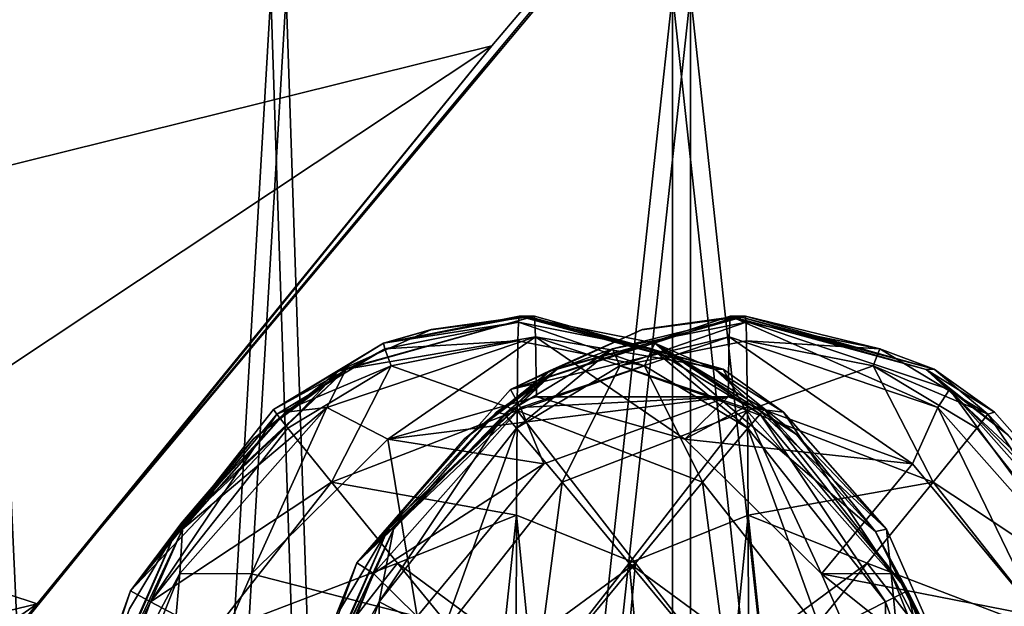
# Model space of a CAD drawing. Header units: metres. Extents: x 0 to 804, y -808 to 0.
# Tile 17 of 105: x 125 to 149, y -641 to -627. Entities that reach past the tile are written whole.
import ezdxf

# ---------------------------------------------------------------- set-up
doc = ezdxf.new("R2010")
doc.units = ezdxf.units.M

msp = doc.modelspace()

# ---------------------------------------------------------------- linework, layer by layer
at = {"layer": 'None'}
for points in [[(68.206169, -622.391846, 664.009766), (125.118866, -641.141968, 664.00946), (153.885971, -606.785217, 664.00946)], [(125.118866, -641.141968, 662.00946), (153.885971, -606.785217, 662.00946), (125.118866, -641.141968, 664.00946)], [(153.885971, -606.785217, 662.00946), (153.885971, -606.785217, 664.00946), (125.118866, -641.141968, 664.00946)], [(153.885971, -606.785217, 662.00946), (125.118866, -641.141968, 662.00946), (150.545959, -610.616943, 628.134583)], [(124.25956, -616.376648, 518.881958), (150.545959, -610.616943, 628.134583), (113.400154, -632.995972, 530.953369)], [(150.545959, -610.616943, 628.134583), (136.397461, -627.296936, 628.134583), (113.400154, -632.995972, 530.953369)], [(125.118866, -641.141968, 662.00946), (136.397461, -627.296936, 628.134583), (150.545959, -610.616943, 628.134583)], [(87.910759, -650.118286, 664.009521), (125.118866, -641.141968, 664.00946), (68.206169, -622.391846, 664.009766)], [(113.400154, -632.995972, 530.953369), (136.397461, -627.296936, 628.134583), (103.518738, -649.132996, 543.650635)], [(136.397461, -627.296936, 628.134583), (122.61721, -644.28241, 628.134583), (103.518738, -649.132996, 543.650635)], [(136.397461, -627.296936, 628.134583), (125.118866, -641.141968, 662.00946), (122.61721, -644.28241, 628.134583)], [(87.910759, -650.118286, 664.009521), (88.208199, -666.740112, 664.009521), (125.118866, -641.141968, 664.00946)], [(88.208199, -666.740112, 664.009521), (97.919785, -676.75293, 664.00946), (125.118866, -641.141968, 664.00946)], [(97.919785, -676.75293, 662.00946), (125.118866, -641.141968, 662.00946), (97.919785, -676.75293, 664.00946)], [(125.118866, -641.141968, 662.00946), (125.118866, -641.141968, 664.00946), (97.919785, -676.75293, 664.00946)], [(125.118866, -641.141968, 662.00946), (97.919785, -676.75293, 662.00946), (122.61721, -644.28241, 628.134583)]]:
    msp.add_3dface(points, dxfattribs=at)
at = {"layer": 'None012311'}
for points in [[(84.22982, -682.522278, 108.109589), (355.943726, -624.124634, 109.128922), (78.546486, -118.575203, 117.953323)], [(76.834984, -120.582596, 114.917824), (354.430603, -622.559387, 106.155792), (82.481255, -680.857727, 105.138191)], [(354.430603, -622.559387, 106.155792), (344.84613, -634.641602, 105.944893), (82.481255, -680.857727, 105.138191)], [(346.66452, -635.821777, 108.924751), (355.943726, -624.124634, 109.128922), (84.22982, -682.522278, 108.109589)], [(82.481255, -680.857727, 105.138191), (344.84613, -634.641602, 105.944893), (339.444672, -645.370789, 105.757614)], [(341.434326, -646.210693, 108.743408), (346.66452, -635.821777, 108.924751), (84.22982, -682.522278, 108.109589)]]:
    msp.add_3dface(points, dxfattribs=at)
at = {"layer": 'None012313'}
for points in [[(137.460251, -634.007385, 1424.383911), (134.887131, -634.343323, 1402.405518), (132.611877, -635.358582, 1402.425415)], [(137.460251, -634.007385, 1424.383911), (132.611877, -635.358582, 1402.425415), (132.784149, -635.325623, 1424.424683)], [(137.460251, -634.007385, 1424.383911), (132.784149, -635.325623, 1424.424683), (137.48494, -634.52417, 1427.21228)], [(137.076294, -634.007385, 1380.38562), (137.062668, -634.161133, 1378.824951), (133.70932, -634.676147, 1380.414917)], [(137.076294, -634.007385, 1380.38562), (133.70932, -634.676147, 1380.414917), (137.26828, -634.007385, 1402.384766)], [(133.70932, -634.676147, 1380.414917), (134.896317, -634.340698, 1402.405396), (137.26828, -634.007385, 1402.384766)], [(134.896317, -634.340698, 1402.405396), (134.887131, -634.343323, 1402.405518), (137.460251, -634.007385, 1424.383911)], [(137.26828, -634.007385, 1402.384766), (134.896317, -634.340698, 1402.405396), (137.460251, -634.007385, 1424.383911)], [(142.31221, -634.007385, 1980.362671), (142.287521, -634.52417, 1977.534302), (136.866699, -635.825562, 1980.410278)], [(142.31221, -634.007385, 1980.362671), (136.866699, -635.825562, 1980.410278), (142.504196, -634.007385, 2002.361816)], [(136.866699, -635.825562, 1980.410278), (140.132233, -634.340698, 2002.382568), (142.504196, -634.007385, 2002.361816)], [(137.062668, -634.161133, 1378.824951), (137.076294, -634.007385, 1380.38562), (140.376221, -634.820068, 1378.799194)], [(137.076294, -634.007385, 1380.38562), (140.443253, -634.676147, 1380.356201), (140.376221, -634.820068, 1378.799194)], [(137.26828, -634.007385, 1402.384766), (141.938004, -635.334778, 1402.343994), (137.076294, -634.007385, 1380.38562)], [(141.938004, -635.334778, 1402.343994), (140.443253, -634.676147, 1380.356201), (137.076294, -634.007385, 1380.38562)], [(137.460251, -634.007385, 1424.383911), (142.136368, -635.325623, 1424.343018), (137.26828, -634.007385, 1402.384766)], [(142.136368, -635.325623, 1424.343018), (141.938004, -635.334778, 1402.343994), (137.26828, -634.007385, 1402.384766)], [(137.460251, -634.007385, 1424.383911), (137.48494, -634.52417, 1427.21228), (142.136368, -635.325623, 1424.343018)], [(142.696182, -634.007385, 2024.361084), (140.123047, -634.343323, 2002.38269), (137.847809, -635.358582, 2002.402466)], [(142.696182, -634.007385, 2024.361084), (137.847809, -635.358582, 2002.402466), (138.020081, -635.325623, 2024.401855)], [(142.696182, -634.007385, 2024.361084), (138.020081, -635.325623, 2024.401855), (139.39624, -634.820068, 2025.947388)], [(142.709793, -634.161133, 2025.921753), (142.696182, -634.007385, 2024.361084), (139.39624, -634.820068, 2025.947388)], [(140.132233, -634.340698, 2002.382568), (140.123047, -634.343323, 2002.38269), (142.696182, -634.007385, 2024.361084)], [(142.504196, -634.007385, 2002.361816), (140.132233, -634.340698, 2002.382568), (142.696182, -634.007385, 2024.361084)], [(142.287521, -634.52417, 1977.534302), (142.31221, -634.007385, 1980.362671), (147.465652, -636.271545, 1977.489136)], [(142.31221, -634.007385, 1980.362671), (147.757721, -635.825562, 1980.315186), (147.465652, -636.271545, 1977.489136)], [(142.504196, -634.007385, 2002.361816), (147.173935, -635.334778, 2002.321167), (142.31221, -634.007385, 1980.362671)], [(147.173935, -635.334778, 2002.321167), (147.757721, -635.825562, 1980.315186), (142.31221, -634.007385, 1980.362671)], [(142.696182, -634.007385, 2024.361084), (147.372284, -635.325623, 2024.32019), (142.504196, -634.007385, 2002.361816)], [(147.372284, -635.325623, 2024.32019), (147.173935, -635.334778, 2002.321167), (142.504196, -634.007385, 2002.361816)], [(147.372284, -635.325623, 2024.32019), (142.696182, -634.007385, 2024.361084), (146.0233, -634.820068, 2025.889526)], [(142.696182, -634.007385, 2024.361084), (142.709793, -634.161133, 2025.921753), (146.0233, -634.820068, 2025.889526)], [(132.611877, -635.358582, 1402.425415), (134.887131, -634.343323, 1402.405518), (133.70932, -634.676147, 1380.414917)], [(137.062668, -634.161133, 1378.824951), (133.749176, -634.820068, 1378.857056), (133.70932, -634.676147, 1380.414917)], [(133.70932, -634.676147, 1380.414917), (134.887131, -634.343323, 1402.405518), (134.896317, -634.340698, 1402.405396)], [(137.062668, -634.161133, 1378.824951), (137.049576, -634.616394, 1377.324219), (133.749176, -634.820068, 1378.857056)], [(136.866699, -635.825562, 1980.410278), (140.123047, -634.343323, 2002.38269), (140.132233, -634.340698, 2002.382568)], [(137.847809, -635.358582, 2002.402466), (140.123047, -634.343323, 2002.38269), (136.866699, -635.825562, 1980.410278)], [(140.191666, -635.241272, 1377.296753), (137.049576, -634.616394, 1377.324219), (137.062668, -634.161133, 1378.824951)], [(140.376221, -634.820068, 1378.799194), (140.191666, -635.241272, 1377.296753), (137.062668, -634.161133, 1378.824951)], [(139.580795, -635.241272, 2027.449829), (142.709793, -634.161133, 2025.921753), (139.39624, -634.820068, 2025.947388)], [(139.580795, -635.241272, 2027.449829), (142.7229, -634.616394, 2027.422363), (142.709793, -634.161133, 2025.921753)], [(146.0233, -634.820068, 2025.889526), (142.709793, -634.161133, 2025.921753), (142.7229, -634.616394, 2027.422363)], [(132.784149, -635.325623, 1424.424683), (132.306808, -636.271545, 1427.257446), (137.48494, -634.52417, 1427.21228)], [(137.48494, -634.52417, 1427.21228), (132.306808, -636.271545, 1427.257446), (133.823685, -637.061768, 1429.707275)], [(137.049576, -634.616394, 1377.324219), (133.907486, -635.241272, 1377.351685), (133.749176, -634.820068, 1378.857056)], [(133.823685, -637.061768, 1429.707275), (137.506439, -636.007385, 1429.675171), (137.48494, -634.52417, 1427.21228)], [(137.049576, -634.616394, 1377.324219), (137.026917, -636.350586, 1374.728882), (133.907486, -635.241272, 1377.351685)], [(142.287521, -634.52417, 1977.534302), (137.10939, -636.271545, 1977.579468), (136.866699, -635.825562, 1980.410278)], [(137.026917, -636.350586, 1374.728882), (137.049576, -634.616394, 1377.324219), (140.191666, -635.241272, 1377.296753)], [(142.287521, -634.52417, 1977.534302), (142.266037, -636.007385, 1975.071411), (137.10939, -636.271545, 1977.579468)], [(137.48494, -634.52417, 1427.21228), (142.663071, -636.271545, 1427.167114), (142.136368, -635.325623, 1424.343018)], [(137.506439, -636.007385, 1429.675171), (141.189072, -637.061707, 1429.643066), (137.48494, -634.52417, 1427.21228)], [(141.189072, -637.061707, 1429.643066), (142.663071, -636.271545, 1427.167114), (137.48494, -634.52417, 1427.21228)], [(142.745544, -636.350586, 2030.0177), (142.7229, -634.616394, 2027.422363), (139.580795, -635.241272, 2027.449829)], [(146.841187, -637.669495, 1975.031494), (142.266037, -636.007385, 1975.071411), (142.287521, -634.52417, 1977.534302)], [(147.465652, -636.271545, 1977.489136), (146.841187, -637.669495, 1975.031494), (142.287521, -634.52417, 1977.534302)], [(146.0233, -634.820068, 2025.889526), (142.7229, -634.616394, 2027.422363), (145.86499, -635.241272, 2027.394897)], [(142.7229, -634.616394, 2027.422363), (142.745544, -636.350586, 2030.0177), (145.86499, -635.241272, 2027.394897)], [(133.70932, -634.676147, 1380.414917), (133.749176, -634.820068, 1378.857056), (130.983902, -636.32196, 1380.438721)], [(130.983902, -636.32196, 1380.438721), (132.611877, -635.358582, 1402.425415), (133.70932, -634.676147, 1380.414917)], [(133.749176, -634.820068, 1378.857056), (131.066299, -636.438538, 1378.880493), (130.983902, -636.32196, 1380.438721)], [(133.749176, -634.820068, 1378.857056), (133.907486, -635.241272, 1377.351685), (131.066299, -636.438538, 1378.880493)], [(139.39624, -634.820068, 2025.947388), (138.020081, -635.325623, 2024.401855), (136.713379, -636.438538, 2025.970825)], [(136.713379, -636.438538, 2025.970825), (137.016068, -636.7901, 2027.472168), (139.39624, -634.820068, 2025.947388)], [(137.016068, -636.7901, 2027.472168), (139.580795, -635.241272, 2027.449829), (139.39624, -634.820068, 2025.947388)], [(142.756393, -636.7901, 1377.274414), (140.191666, -635.241272, 1377.296753), (140.376221, -634.820068, 1378.799194)], [(140.376221, -634.820068, 1378.799194), (140.443253, -634.676147, 1380.356201), (143.059097, -636.438538, 1378.775757)], [(143.059097, -636.438538, 1378.775757), (142.756393, -636.7901, 1377.274414), (140.376221, -634.820068, 1378.799194)], [(140.443253, -634.676147, 1380.356201), (143.168686, -636.32196, 1380.332397), (143.059097, -636.438538, 1378.775757)], [(141.938004, -635.334778, 1402.343994), (143.940887, -636.925293, 1402.326538), (140.443253, -634.676147, 1380.356201)], [(143.940887, -636.925293, 1402.326538), (143.962616, -636.946899, 1402.326294), (140.443253, -634.676147, 1380.356201)], [(140.443253, -634.676147, 1380.356201), (143.962616, -636.946899, 1402.326294), (145.917831, -639.348083, 1402.309204)], [(145.917831, -639.348083, 1402.309204), (143.168686, -636.32196, 1380.332397), (140.443253, -634.676147, 1380.356201)], [(148.706161, -636.438538, 2025.866211), (146.0233, -634.820068, 2025.889526), (145.86499, -635.241272, 2027.394897)], [(147.372284, -635.325623, 2024.32019), (146.0233, -634.820068, 2025.889526), (148.706161, -636.438538, 2025.866211)], [(130.983902, -636.32196, 1380.438721), (127.435852, -640.823486, 1380.469727), (132.611877, -635.358582, 1402.425415)], [(127.435852, -640.823486, 1380.469727), (132.601776, -635.364868, 1402.425415), (132.611877, -635.358582, 1402.425415)], [(132.593094, -635.370239, 1402.425537), (132.601776, -635.364868, 1402.425415), (127.435852, -640.823486, 1380.469727)], [(130.493942, -637.047729, 1402.443848), (132.593094, -635.370239, 1402.425537), (127.435852, -640.823486, 1380.469727)], [(128.718811, -639.118958, 1402.459351), (128.574631, -639.322205, 1402.460571), (132.784149, -635.325623, 1424.424683)], [(132.784149, -635.325623, 1424.424683), (128.574631, -639.322205, 1402.460571), (131.281418, -636.394043, 1424.437866)], [(128.724838, -639.110596, 1402.459229), (128.718811, -639.118958, 1402.459351), (132.784149, -635.325623, 1424.424683)], [(132.784149, -635.325623, 1424.424683), (130.486267, -637.055298, 1402.44397), (128.724838, -639.110596, 1402.459229)], [(130.493942, -637.047729, 1402.443848), (130.486267, -637.055298, 1402.44397), (132.784149, -635.325623, 1424.424683)], [(132.593094, -635.370239, 1402.425537), (130.493942, -637.047729, 1402.443848), (132.784149, -635.325623, 1424.424683)], [(133.907486, -635.241272, 1377.351685), (131.342743, -636.7901, 1377.374023), (131.066299, -636.438538, 1378.880493)], [(132.784149, -635.325623, 1424.424683), (131.281418, -636.394043, 1424.437866), (132.306808, -636.271545, 1427.257446)], [(133.907486, -635.241272, 1377.351685), (132.424271, -638.130615, 1374.769043), (131.342743, -636.7901, 1377.374023)], [(137.026917, -636.350586, 1374.728882), (132.424271, -638.130615, 1374.769043), (133.907486, -635.241272, 1377.351685)], [(132.784149, -635.325623, 1424.424683), (132.601776, -635.364868, 1402.425415), (132.593094, -635.370239, 1402.425537)], [(132.611877, -635.358582, 1402.425415), (132.601776, -635.364868, 1402.425415), (132.784149, -635.325623, 1424.424683)], [(137.837692, -635.364868, 2002.402588), (137.847809, -635.358582, 2002.402466), (133.053024, -640.132751, 1980.443481)], [(133.053024, -640.132751, 1980.443481), (137.847809, -635.358582, 2002.402466), (136.866699, -635.825562, 1980.410278)], [(137.82901, -635.370239, 2002.40271), (137.837692, -635.364868, 2002.402588), (133.053024, -640.132751, 1980.443481)], [(135.729874, -637.047729, 2002.421021), (137.82901, -635.370239, 2002.40271), (133.053024, -640.132751, 1980.443481)], [(133.954727, -639.118958, 2002.436523), (133.810562, -639.322205, 2002.437744), (138.020081, -635.325623, 2024.401855)], [(138.020081, -635.325623, 2024.401855), (133.810562, -639.322205, 2002.437744), (136.517334, -636.394043, 2024.414917)], [(133.96077, -639.110596, 2002.436401), (133.954727, -639.118958, 2002.436523), (138.020081, -635.325623, 2024.401855)], [(138.020081, -635.325623, 2024.401855), (135.722198, -637.055298, 2002.421021), (133.96077, -639.110596, 2002.436401)], [(135.729874, -637.047729, 2002.421021), (135.722198, -637.055298, 2002.421021), (138.020081, -635.325623, 2024.401855)], [(137.82901, -635.370239, 2002.40271), (135.729874, -637.047729, 2002.421021), (138.020081, -635.325623, 2024.401855)], [(138.020081, -635.325623, 2024.401855), (136.517334, -636.394043, 2024.414917), (136.713379, -636.438538, 2025.970825)], [(138.142899, -638.130615, 2030.057861), (139.580795, -635.241272, 2027.449829), (137.016068, -636.7901, 2027.472168)], [(141.629562, -638.130615, 1374.688721), (137.026917, -636.350586, 1374.728882), (140.191666, -635.241272, 1377.296753)], [(138.020081, -635.325623, 2024.401855), (137.837692, -635.364868, 2002.402588), (137.82901, -635.370239, 2002.40271)], [(137.847809, -635.358582, 2002.402466), (137.837692, -635.364868, 2002.402588), (138.020081, -635.325623, 2024.401855)], [(138.142899, -638.130615, 2030.057861), (142.745544, -636.350586, 2030.0177), (139.580795, -635.241272, 2027.449829)], [(140.191666, -635.241272, 1377.296753), (142.756393, -636.7901, 1377.274414), (141.629562, -638.130615, 1374.688721)], [(142.136368, -635.325623, 1424.343018), (143.636322, -636.391663, 1424.329956), (141.938004, -635.334778, 1402.343994)], [(143.636322, -636.391663, 1424.329956), (146.196289, -639.293213, 1424.307617), (141.938004, -635.334778, 1402.343994)], [(141.938004, -635.334778, 1402.343994), (146.196289, -639.293213, 1424.307617), (143.940887, -636.925293, 1402.326538)], [(142.136368, -635.325623, 1424.343018), (142.663071, -636.271545, 1427.167114), (143.636322, -636.391663, 1424.329956)], [(145.86499, -635.241272, 2027.394897), (142.745544, -636.350586, 2030.0177), (147.34819, -638.130615, 2029.977539)], [(145.86499, -635.241272, 2027.394897), (147.34819, -638.130615, 2029.977539), (148.429718, -636.7901, 2027.372559)], [(148.429718, -636.7901, 2027.372559), (148.706161, -636.438538, 2025.866211), (145.86499, -635.241272, 2027.394897)], [(147.372284, -635.325623, 2024.32019), (148.872238, -636.391663, 2024.307129), (147.173935, -635.334778, 2002.321167)], [(148.872238, -636.391663, 2024.307129), (151.432205, -639.293213, 2024.28479), (147.173935, -635.334778, 2002.321167)], [(147.173935, -635.334778, 2002.321167), (151.432205, -639.293213, 2024.28479), (149.176804, -636.925293, 2002.303589)], [(147.173935, -635.334778, 2002.321167), (149.176804, -636.925293, 2002.303589), (147.757721, -635.825562, 1980.315186)], [(148.872238, -636.391663, 2024.307129), (147.372284, -635.325623, 2024.32019), (148.706161, -636.438538, 2025.866211)], [(136.866699, -635.825562, 1980.410278), (137.10939, -636.271545, 1977.579468), (133.053024, -640.132751, 1980.443481)], [(147.465652, -636.271545, 1977.489136), (147.757721, -635.825562, 1980.315186), (151.109497, -640.394592, 1977.457275)], [(147.757721, -635.825562, 1980.315186), (151.571396, -640.132751, 1980.28186), (151.109497, -640.394592, 1977.457275)], [(149.176804, -636.925293, 2002.303589), (149.198532, -636.946899, 2002.303467), (147.757721, -635.825562, 1980.315186)], [(147.757721, -635.825562, 1980.315186), (149.198532, -636.946899, 2002.303467), (151.153748, -639.348083, 2002.286377)], [(147.757721, -635.825562, 1980.315186), (151.153748, -639.348083, 2002.286377), (151.571396, -640.132751, 1980.28186)], [(137.506439, -636.007385, 1429.675171), (133.823685, -637.061768, 1429.707275), (142.266037, -636.007385, 1975.071411)], [(133.823685, -637.061768, 1429.707275), (137.690857, -637.669495, 1975.111328), (142.266037, -636.007385, 1975.071411)], [(142.266037, -636.007385, 1975.071411), (137.690857, -637.669495, 1975.111328), (137.10939, -636.271545, 1977.579468)], [(137.506439, -636.007385, 1429.675171), (142.266037, -636.007385, 1975.071411), (141.189072, -637.061707, 1429.643066)], [(142.266037, -636.007385, 1975.071411), (146.841187, -637.669495, 1975.031494), (141.189072, -637.061707, 1429.643066)], [(130.983902, -636.32196, 1380.438721), (131.066299, -636.438538, 1378.880493), (127.435852, -640.823486, 1380.469727)], [(132.306808, -636.271545, 1427.257446), (128.724228, -639.293213, 1424.460083), (128.662979, -640.394592, 1427.289307)], [(128.662979, -640.394592, 1427.289307), (130.43605, -640.400208, 1429.736938), (132.306808, -636.271545, 1427.257446)], [(131.281418, -636.394043, 1424.437866), (128.724228, -639.293213, 1424.460083), (132.306808, -636.271545, 1427.257446)], [(132.306808, -636.271545, 1427.257446), (130.43605, -640.400208, 1429.736938), (133.823685, -637.061768, 1429.707275)], [(137.026917, -636.350586, 1374.728882), (137.011795, -638.945923, 1372.994751), (132.424271, -638.130615, 1374.769043)], [(137.10939, -636.271545, 1977.579468), (133.465561, -640.394592, 1977.611328), (133.053024, -640.132751, 1980.443481)], [(137.10939, -636.271545, 1977.579468), (137.690857, -637.669495, 1975.111328), (133.465561, -640.394592, 1977.611328)], [(137.011795, -638.945923, 1372.994751), (137.026917, -636.350586, 1374.728882), (139.961929, -640.136902, 1372.968994)], [(137.026917, -636.350586, 1374.728882), (141.629562, -638.130615, 1374.688721), (139.961929, -640.136902, 1372.968994)], [(142.745544, -636.350586, 2030.0177), (138.142899, -638.130615, 2030.057861), (139.810547, -640.136902, 2031.777588)], [(142.760681, -638.945923, 2031.751831), (142.745544, -636.350586, 2030.0177), (139.810547, -640.136902, 2031.777588)], [(141.189072, -637.061707, 1429.643066), (144.576874, -640.400208, 1429.613525), (142.663071, -636.271545, 1427.167114)], [(142.663071, -636.271545, 1427.167114), (146.3069, -640.394592, 1427.135376), (143.636322, -636.391663, 1424.329956)], [(144.576874, -640.400208, 1429.613525), (146.3069, -640.394592, 1427.135376), (142.663071, -636.271545, 1427.167114)], [(142.745544, -636.350586, 2030.0177), (142.760681, -638.945923, 2031.751831), (147.34819, -638.130615, 2029.977539)], [(143.059097, -636.438538, 1378.775757), (143.168686, -636.32196, 1380.332397), (146.716721, -640.823486, 1380.301392)], [(146.716721, -640.823486, 1380.301392), (143.168686, -636.32196, 1380.332397), (145.917831, -639.348083, 1402.309204)], [(149.980103, -641.462769, 1975.00415), (146.841187, -637.669495, 1975.031494), (147.465652, -636.271545, 1977.489136)], [(151.109497, -640.394592, 1977.457275), (149.980103, -641.462769, 1975.00415), (147.465652, -636.271545, 1977.489136)], [(131.066299, -636.438538, 1378.880493), (127.934143, -641.098816, 1377.403809), (127.435852, -640.823486, 1380.469727)], [(131.066299, -636.438538, 1378.880493), (131.342743, -636.7901, 1377.374023), (127.934143, -641.098816, 1377.403809)], [(128.574631, -639.322205, 1402.460571), (128.724228, -639.293213, 1424.460083), (131.281418, -636.394043, 1424.437866)], [(136.713379, -636.438538, 2025.970825), (133.960144, -639.293213, 2024.437256), (133.607468, -641.098816, 2027.501953)], [(136.713379, -636.438538, 2025.970825), (133.607468, -641.098816, 2027.501953), (137.016068, -636.7901, 2027.472168)], [(133.810562, -639.322205, 2002.437744), (133.960144, -639.293213, 2024.437256), (136.517334, -636.394043, 2024.414917)], [(136.713379, -636.438538, 2025.970825), (136.517334, -636.394043, 2024.414917), (133.960144, -639.293213, 2024.437256)], [(146.165009, -641.098816, 1377.244629), (142.756393, -636.7901, 1377.274414), (143.059097, -636.438538, 1378.775757)], [(146.716721, -640.823486, 1380.301392), (146.165009, -641.098816, 1377.244629), (143.059097, -636.438538, 1378.775757)], [(143.636322, -636.391663, 1424.329956), (146.3069, -640.394592, 1427.135376), (146.196289, -639.293213, 1424.307617)], [(148.429718, -636.7901, 2027.372559), (151.838318, -641.098816, 2027.342896), (148.706161, -636.438538, 2025.866211)], [(148.872238, -636.391663, 2024.307129), (148.706161, -636.438538, 2025.866211), (151.432205, -639.293213, 2024.28479)], [(148.706161, -636.438538, 2025.866211), (151.838318, -641.098816, 2027.342896), (151.432205, -639.293213, 2024.28479)], [(131.342743, -636.7901, 1377.374023), (132.424271, -638.130615, 1374.769043), (127.934143, -641.098816, 1377.403809)], [(133.607468, -641.098816, 2027.501953), (135.17189, -641.89856, 2030.08374), (137.016068, -636.7901, 2027.472168)], [(135.17189, -641.89856, 2030.08374), (138.142899, -638.130615, 2030.057861), (137.016068, -636.7901, 2027.472168)], [(142.756393, -636.7901, 1377.274414), (144.600571, -641.89856, 1374.662842), (141.629562, -638.130615, 1374.688721)], [(146.165009, -641.098816, 1377.244629), (144.600571, -641.89856, 1374.662842), (142.756393, -636.7901, 1377.274414)], [(147.34819, -638.130615, 2029.977539), (151.838318, -641.098816, 2027.342896), (148.429718, -636.7901, 2027.372559)], [(127.435852, -640.823486, 1380.469727), (130.486267, -637.055298, 1402.44397), (130.493942, -637.047729, 1402.443848)], [(128.724838, -639.110596, 1402.459229), (130.486267, -637.055298, 1402.44397), (127.435852, -640.823486, 1380.469727)], [(133.823685, -637.061768, 1429.707275), (130.43605, -640.400208, 1429.736938), (134.552002, -641.462769, 1975.138794)], [(133.053024, -640.132751, 1980.443481), (135.722198, -637.055298, 2002.421021), (135.729874, -637.047729, 2002.421021)], [(133.96077, -639.110596, 2002.436401), (135.722198, -637.055298, 2002.421021), (133.053024, -640.132751, 1980.443481)], [(137.690857, -637.669495, 1975.111328), (133.823685, -637.061768, 1429.707275), (134.552002, -641.462769, 1975.138794)], [(141.189072, -637.061707, 1429.643066), (146.841187, -637.669495, 1975.031494), (144.576874, -640.400208, 1429.613525)], [(146.196289, -639.293213, 1424.307617), (143.962616, -636.946899, 1402.326294), (143.940887, -636.925293, 1402.326538)], [(143.962616, -636.946899, 1402.326294), (146.196289, -639.293213, 1424.307617), (145.917831, -639.348083, 1402.309204)], [(137.690857, -637.669495, 1975.111328), (134.552002, -641.462769, 1975.138794), (133.465561, -640.394592, 1977.611328)], [(146.841187, -637.669495, 1975.031494), (149.980103, -641.462769, 1975.00415), (144.576874, -640.400208, 1429.613525)], [(127.934143, -641.098816, 1377.403809), (132.424271, -638.130615, 1374.769043), (129.453278, -641.89856, 1374.795044)], [(132.424271, -638.130615, 1374.769043), (134.061661, -640.136902, 1373.020508), (129.453278, -641.89856, 1374.795044)], [(137.011795, -638.945923, 1372.994751), (134.061661, -640.136902, 1373.020508), (132.424271, -638.130615, 1374.769043)], [(138.142899, -638.130615, 2030.057861), (135.17189, -641.89856, 2030.08374), (137.494461, -643.095459, 2031.797729)], [(139.810547, -640.136902, 2031.777588), (138.142899, -638.130615, 2030.057861), (137.494461, -643.095459, 2031.797729)], [(139.961929, -640.136902, 1372.968994), (141.629562, -638.130615, 1374.688721), (142.278, -643.095459, 1372.948853)], [(141.629562, -638.130615, 1374.688721), (144.600571, -641.89856, 1374.662842), (142.278, -643.095459, 1372.948853)], [(147.34819, -638.130615, 2029.977539), (142.760681, -638.945923, 2031.751831), (145.710815, -640.136902, 2031.726074)], [(147.34819, -638.130615, 2029.977539), (145.710815, -640.136902, 2031.726074), (150.319199, -641.89856, 2029.951538)], [(151.838318, -641.098816, 2027.342896), (147.34819, -638.130615, 2029.977539), (150.319199, -641.89856, 2029.951538)], [(136.684967, -642.074341, 1372.388672), (134.061661, -640.136902, 1373.020508), (137.011795, -638.945923, 1372.994751)], [(137.00647, -642.007385, 1372.385864), (136.684967, -642.074341, 1372.388672), (137.011795, -638.945923, 1372.994751)], [(137.00647, -642.007385, 1372.385864), (137.011795, -638.945923, 1372.994751), (137.327988, -642.074341, 1372.383057)], [(137.011795, -638.945923, 1372.994751), (139.961929, -640.136902, 1372.968994), (137.327988, -642.074341, 1372.383057)], [(142.760681, -638.945923, 2031.751831), (139.810547, -640.136902, 2031.777588), (142.444489, -642.074341, 2032.363525)], [(142.765991, -642.007385, 2032.360718), (142.760681, -638.945923, 2031.751831), (142.444489, -642.074341, 2032.363525)], [(142.760681, -638.945923, 2031.751831), (143.087494, -642.074341, 2032.35791), (145.710815, -640.136902, 2031.726074)], [(142.760681, -638.945923, 2031.751831), (142.765991, -642.007385, 2032.360718), (143.087494, -642.074341, 2032.35791)], [(128.718811, -639.118958, 1402.459351), (128.724838, -639.110596, 1402.459229), (127.435852, -640.823486, 1380.469727)], [(127.435852, -640.823486, 1380.469727), (128.574631, -639.322205, 1402.460571), (128.718811, -639.118958, 1402.459351)], [(133.954727, -639.118958, 2002.436523), (133.96077, -639.110596, 2002.436401), (133.053024, -640.132751, 1980.443481)], [(133.053024, -640.132751, 1980.443481), (133.810562, -639.322205, 2002.437744), (133.954727, -639.118958, 2002.436523)], [(125.811905, -645.70282, 1397.182495), (128.574631, -639.322205, 1402.460571), (127.435852, -640.823486, 1380.469727)], [(127.412445, -641.272827, 1402.470703), (128.574631, -639.322205, 1402.460571), (125.811905, -645.70282, 1397.182495)], [(128.724228, -639.293213, 1424.460083), (128.574631, -639.322205, 1402.460571), (126.084221, -644.942871, 1406.89502)], [(128.724228, -639.293213, 1424.460083), (126.084221, -644.942871, 1406.89502), (126.237709, -644.94281, 1424.481812)], [(128.574631, -639.322205, 1402.460571), (127.412445, -641.272827, 1402.470703), (126.084221, -644.942871, 1406.89502)], [(128.724228, -639.293213, 1424.460083), (126.237709, -644.94281, 1424.481812), (128.662979, -640.394592, 1427.289307)], [(131.047821, -645.70282, 1997.159668), (133.810562, -639.322205, 2002.437744), (133.053024, -640.132751, 1980.443481)], [(132.648361, -641.272827, 2002.447876), (133.810562, -639.322205, 2002.437744), (131.047821, -645.70282, 1997.159668)], [(133.960144, -639.293213, 2024.437256), (133.810562, -639.322205, 2002.437744), (131.320145, -644.942871, 2006.872192)], [(133.960144, -639.293213, 2024.437256), (131.320145, -644.942871, 2006.872192), (131.473633, -644.94281, 2024.458984)], [(133.810562, -639.322205, 2002.437744), (132.648361, -641.272827, 2002.447876), (131.320145, -644.942871, 2006.872192)], [(133.960144, -639.293213, 2024.437256), (131.473633, -644.94281, 2024.458984), (133.607468, -641.098816, 2027.501953)], [(146.196289, -639.293213, 1424.307617), (148.6828, -644.94281, 1424.285889), (145.917831, -639.348083, 1402.309204)], [(145.917831, -639.348083, 1402.309204), (148.6828, -644.94281, 1424.285889), (148.161606, -643.703186, 1402.289673)], [(148.161606, -643.703186, 1402.289673), (146.716721, -640.823486, 1380.301392), (145.917831, -639.348083, 1402.309204)], [(146.3069, -640.394592, 1427.135376), (148.6828, -644.94281, 1424.285889), (146.196289, -639.293213, 1424.307617)], [(129.453278, -641.89856, 1374.795044), (134.061661, -640.136902, 1373.020508), (131.745575, -643.095459, 1373.040771)], [(133.053024, -640.132751, 1980.443481), (133.465561, -640.394592, 1977.611328), (130.979126, -645.376709, 1980.46167)], [(130.979126, -645.376709, 1980.46167), (131.047821, -645.70282, 1997.159668), (133.053024, -640.132751, 1980.443481)], [(134.061661, -640.136902, 1373.020508), (135.997971, -642.49884, 1372.394653), (131.745575, -643.095459, 1373.040771)], [(136.684967, -642.074341, 1372.388672), (135.997971, -642.49884, 1372.394653), (134.061661, -640.136902, 1373.020508)], [(139.961929, -640.136902, 1372.968994), (138.012482, -642.496704, 1372.377075), (137.327988, -642.074341, 1372.383057)], [(137.494461, -643.095459, 2031.797729), (140.221191, -644.517883, 2032.382935), (139.810547, -640.136902, 2031.777588)], [(139.551285, -644.517883, 1372.363647), (138.012482, -642.496704, 1372.377075), (139.961929, -640.136902, 1372.968994)], [(142.278, -643.095459, 1372.948853), (139.551285, -644.517883, 1372.363647), (139.961929, -640.136902, 1372.968994)], [(140.221191, -644.517883, 2032.382935), (141.759995, -642.496704, 2032.369507), (139.810547, -640.136902, 2031.777588)], [(139.810547, -640.136902, 2031.777588), (141.759995, -642.496704, 2032.369507), (142.444489, -642.074341, 2032.363525)], [(145.710815, -640.136902, 2031.726074), (143.087494, -642.074341, 2032.35791), (143.774506, -642.49884, 2032.351929)], [(145.710815, -640.136902, 2031.726074), (143.774506, -642.49884, 2032.351929), (148.026886, -643.095459, 2031.705811)], [(145.710815, -640.136902, 2031.726074), (148.026886, -643.095459, 2031.705811), (150.319199, -641.89856, 2029.951538)], [(128.662979, -640.394592, 1427.289307), (126.237709, -644.94281, 1424.481812), (126.630013, -645.489136, 1427.307007)], [(126.630013, -645.489136, 1427.307007), (128.20845, -645.487854, 1429.756348), (128.662979, -640.394592, 1427.289307)], [(128.20845, -645.487854, 1429.756348), (130.43605, -640.400208, 1429.736938), (128.662979, -640.394592, 1427.289307)], [(134.552002, -641.462769, 1975.138794), (130.43605, -640.400208, 1429.736938), (128.20845, -645.487854, 1429.756348)], [(133.465561, -640.394592, 1977.611328), (131.432602, -645.489136, 1977.629028), (130.979126, -645.376709, 1980.46167)], [(133.465561, -640.394592, 1977.611328), (134.552002, -641.462769, 1975.138794), (131.432602, -645.489136, 1977.629028)], [(144.576874, -640.400208, 1429.613525), (146.804428, -645.487732, 1429.593994), (146.3069, -640.394592, 1427.135376)], [(144.576874, -640.400208, 1429.613525), (149.980103, -641.462769, 1975.00415), (151.713379, -646.091431, 1974.989014)], [(144.576874, -640.400208, 1429.613525), (151.713379, -646.091431, 1974.989014), (146.804428, -645.487732, 1429.593994)], [(146.804428, -645.487732, 1429.593994), (148.339859, -645.489136, 1427.117554), (146.3069, -640.394592, 1427.135376)], [(146.3069, -640.394592, 1427.135376), (148.339859, -645.489136, 1427.117554), (148.6828, -644.94281, 1424.285889)], [(127.435852, -640.823486, 1380.469727), (127.934143, -641.098816, 1377.403809), (125.638168, -645.827209, 1380.485352)], [(125.638168, -645.827209, 1380.485352), (125.811905, -645.70282, 1397.182495), (127.435852, -640.823486, 1380.469727)], [(147.929489, -645.943665, 1377.229248), (146.165009, -641.098816, 1377.244629), (146.716721, -640.823486, 1380.301392)], [(148.514404, -645.827209, 1380.285767), (147.929489, -645.943665, 1377.229248), (146.716721, -640.823486, 1380.301392)], [(148.161606, -643.703186, 1402.289673), (148.172653, -643.73175, 1402.289551), (146.716721, -640.823486, 1380.301392)], [(148.172653, -643.73175, 1402.289551), (148.591888, -644.913147, 1402.285889), (146.716721, -640.823486, 1380.301392)], [(146.716721, -640.823486, 1380.301392), (148.591888, -644.913147, 1402.285889), (148.514404, -645.827209, 1380.285767)], [(127.934143, -641.098816, 1377.403809), (126.169647, -645.943665, 1377.419189), (125.638168, -645.827209, 1380.485352)], [(127.934143, -641.098816, 1377.403809), (129.453278, -641.89856, 1374.795044), (126.169647, -645.943665, 1377.419189)], [(133.607468, -641.098816, 2027.501953), (131.473633, -644.94281, 2024.458984), (131.842972, -645.943665, 2027.517334)], [(133.570419, -646.311584, 2030.097778), (133.607468, -641.098816, 2027.501953), (131.842972, -645.943665, 2027.517334)], [(135.17189, -641.89856, 2030.08374), (133.607468, -641.098816, 2027.501953), (133.570419, -646.311584, 2030.097778)], [(144.600571, -641.89856, 1374.662842), (146.165009, -641.098816, 1377.244629), (146.202042, -646.311584, 1374.648804)], [(146.202042, -646.311584, 1374.648804), (146.165009, -641.098816, 1377.244629), (147.929489, -645.943665, 1377.229248)]]:
    msp.add_3dface(points, dxfattribs=at)
at = {"layer": 'None012323'}
for points in [[(122.54644, -696.509949, 1834.920166), (123.677353, -626.007385, 1832.561157), (126.809517, -696.509949, 1828.383911)], [(122.716721, -696.509949, 1850.22644), (127.123978, -696.509949, 1856.666382), (123.899666, -626.007385, 1852.559937)], [(123.677353, -626.007385, 1832.561157), (130.916031, -626.007385, 1825.159668), (126.809517, -696.509949, 1828.383911)], [(127.123978, -696.509949, 1856.666382), (131.301102, -626.007385, 1859.798584), (123.899666, -626.007385, 1852.559937)], [(126.809517, -696.509949, 1828.383911), (130.916031, -626.007385, 1825.159668), (133.249374, -696.509949, 1823.976563)], [(127.123978, -696.509949, 1856.666382), (133.660187, -696.509949, 1860.929443), (131.301102, -626.007385, 1859.798584)], [(130.916031, -626.007385, 1825.159668), (140.885635, -626.007385, 1822.369263), (133.249374, -696.509949, 1823.976563)], [(133.660187, -696.509949, 1860.929443), (141.330261, -626.007385, 1862.366699), (131.301102, -626.007385, 1859.798584)], [(133.249374, -696.509949, 1823.976563), (140.885635, -626.007385, 1822.369263), (140.885635, -696.509949, 1822.369263)], [(133.660187, -696.509949, 1860.929443), (141.330276, -696.509949, 1862.366699), (141.330261, -626.007385, 1862.366699)], [(140.885635, -626.007385, 1822.369263), (148.55574, -696.509949, 1823.806519), (140.885635, -696.509949, 1822.369263)], [(140.885635, -626.007385, 1822.369263), (150.914795, -626.007385, 1824.937378), (148.55574, -696.509949, 1823.806519)], [(141.330276, -696.509949, 1862.366699), (148.966507, -696.509949, 1860.759277), (141.330261, -626.007385, 1862.366699)], [(141.330261, -626.007385, 1862.366699), (148.966507, -696.509949, 1860.759277), (151.299866, -626.007385, 1859.576294)], [(150.914795, -626.007385, 1824.937378), (155.09198, -696.509949, 1828.06958), (148.55574, -696.509949, 1823.806519)], [(148.966507, -696.509949, 1860.759277), (155.406372, -696.509949, 1856.351929), (151.299866, -626.007385, 1859.576294)]]:
    msp.add_3dface(points, dxfattribs=at)

doc.saveas('drawing.dxf')
